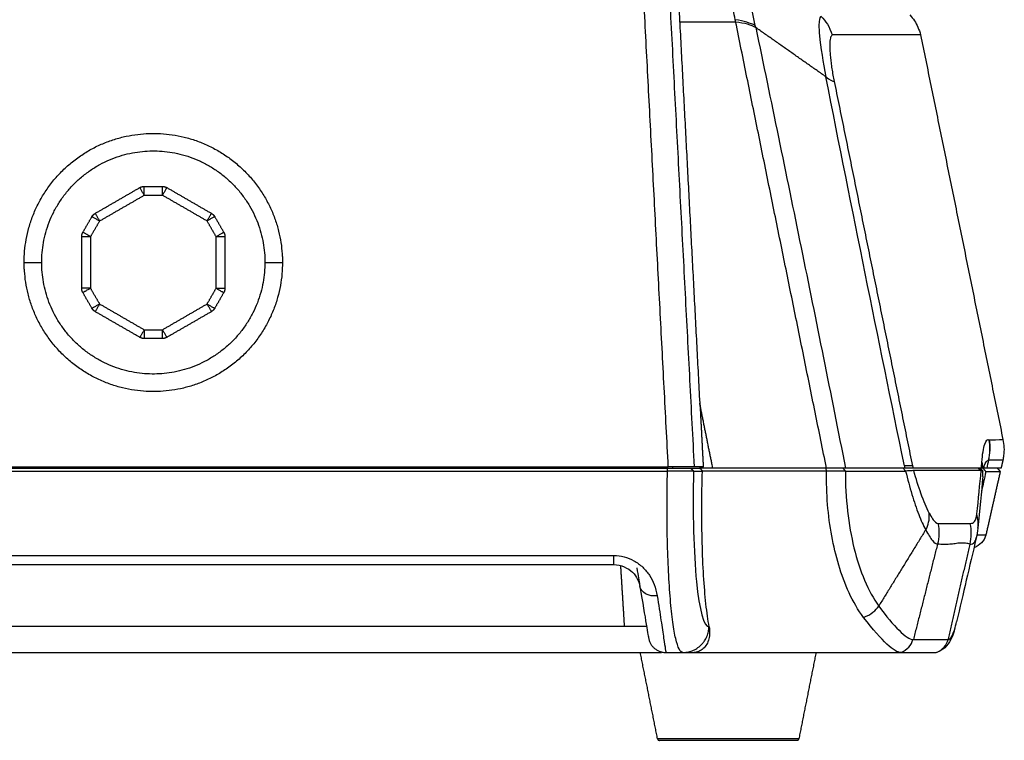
# Model space of a CAD drawing. Header units: millimetres. Extents: x 4946 to 6276, y -4769 to -3439.
# Tile 35 of 195: x 5541 to 5653, y -3813 to -3731. Entities that reach past the tile are written whole.
import ezdxf

# ---------------------------------------------------------------- set-up
doc = ezdxf.new("R2010")
doc.units = ezdxf.units.MM
doc.layers.add('ROXX_NEOmini_FIXTURE', color=7, linetype='Continuous', true_color=0x000000)

msp = doc.modelspace()

# ---------------------------------------------------------------- linework, layer by layer
at = {"layer": 'ROXX_NEOmini_FIXTURE', "color": 18, "lineweight": -3, "true_color": 0x000000}
for points, degree in [([(5618.11, -3781.63), (5613.98, -3702.76), (5609.85, -3623.89)], 2), ([(5615.13, -3781.63), (5611.36, -3709.58), (5607.58, -3637.53)], 2), ([(5542.52, -3642.64), (5528.38, -3712.13), (5514.24, -3781.63)], 2), ([(5615.99, -3722.78), (5617.35, -3748.58), (5618.7, -3774.38)], 2), ([(5622.74, -3730.74), (5622.59, -3729.99), (5622.32, -3728.55), (5622.01, -3726.74), (5621.84, -3725.11), (5621.91, -3723.86), (5622.18, -3723.09), (5622.43, -3722.82), (5622.56, -3722.79)], 3), ([(5616.42, -3730.97), (5619.6, -3730.97), (5622.79, -3730.97)], 2), ([(5622.79, -3730.97), (5622.77, -3730.89), (5622.76, -3730.81), (5622.74, -3730.74)], 3), ([(5625.03, -3731.4), (5624.51, -3731.13), (5623.75, -3730.9), (5622.74, -3730.74)], 3), ([(5622.79, -3730.97), (5623.8, -3731.09), (5624.56, -3731.31), (5625.08, -3731.63)], 3), ([(5633.13, -3781.78), (5627.96, -3756.37), (5622.79, -3730.97)], 2), ([(5632.54, -3730.39), (5633.05, -3730.84), (5633.46, -3731.54), (5633.78, -3732.48)], 3), ([(5625.08, -3731.63), (5625.06, -3731.55), (5625.05, -3731.48), (5625.03, -3731.4)], 3), ([(5633.06, -3737.24), (5629.07, -3734.44), (5625.08, -3731.63)], 2), ([(5633.78, -3732.48), (5633.75, -3732.5), (5633.69, -3732.57), (5633.6, -3732.7), (5633.54, -3732.97), (5633.51, -3733.35), (5633.5, -3733.82), (5633.52, -3734.36), (5633.57, -3734.97), (5633.64, -3735.62), (5633.74, -3736.32), (5633.86, -3737.04), (5633.96, -3737.53), (5634.01, -3737.78)], 3), ([(5638.28, -3732.48), (5636.98, -3732.48), (5635.47, -3732.48), (5633.78, -3732.48)], 3), ([(5641.1, -3732.48), (5640.31, -3732.48), (5639.37, -3732.48), (5638.28, -3732.48)], 3), ([(5642, -3781.52), (5638.97, -3766.78), (5636.11, -3752.65), (5633.06, -3737.24)], 3), ([(5633.06, -3737.24), (5633.51, -3737.56), (5633.83, -3737.73), (5634.01, -3737.78)], 3), ([(5634.01, -3737.78), (5634.01, -3737.78), (5634.01, -3737.78)], 2), ([(5634.01, -3737.78), (5638.46, -3759.66), (5642.91, -3781.54)], 2), ([(5549.91, -3752.79), (5552.45, -3751.32), (5554.99, -3749.85)], 2), ([(5555.49, -3749.72), (5556.52, -3749.72), (5557.56, -3749.72)], 2), ([(5558.06, -3749.85), (5560.6, -3751.32), (5563.14, -3752.79)], 2), ([(5550.41, -3753.65), (5552.95, -3752.19), (5555.49, -3750.72)], 2), ([(5555.49, -3750.72), (5556.52, -3750.72), (5557.56, -3750.72)], 2), ([(5562.64, -3753.65), (5560.1, -3752.19), (5557.56, -3750.72)], 2), ([(5548.51, -3754.94), (5549.02, -3754.05), (5549.54, -3753.15)], 2), ([(5563.51, -3753.15), (5564.02, -3754.05), (5564.54, -3754.94)], 2), ([(5550.41, -3753.65), (5549.89, -3754.55), (5549.37, -3755.44)], 2), ([(5563.67, -3755.44), (5563.16, -3754.55), (5562.64, -3753.65)], 2), ([(5548.37, -3761.31), (5548.37, -3758.38), (5548.37, -3755.44)], 2), ([(5549.37, -3755.44), (5549.37, -3758.38), (5549.37, -3761.31)], 2), ([(5563.67, -3761.31), (5563.67, -3758.38), (5563.67, -3755.44)], 2), ([(5564.67, -3755.44), (5564.67, -3758.38), (5564.67, -3761.31)], 2), ([(5549.37, -3761.31), (5549.89, -3762.21), (5550.41, -3763.1)], 2), ([(5562.64, -3763.1), (5563.16, -3762.21), (5563.67, -3761.31)], 2), ([(5549.54, -3763.6), (5549.02, -3762.71), (5548.51, -3761.81)], 2), ([(5564.54, -3761.81), (5564.02, -3762.71), (5563.51, -3763.6)], 2), ([(5550.41, -3763.1), (5552.95, -3764.57), (5555.49, -3766.04)], 2), ([(5557.56, -3766.04), (5560.1, -3764.57), (5562.64, -3763.1)], 2), ([(5554.99, -3766.9), (5552.45, -3765.44), (5549.91, -3763.97)], 2), ([(5563.14, -3763.97), (5560.6, -3765.44), (5558.06, -3766.9)], 2), ([(5555.49, -3766.04), (5556.52, -3766.04), (5557.56, -3766.04)], 2), ([(5557.56, -3767.04), (5556.52, -3767.04), (5555.49, -3767.04)], 2), ([(5620.19, -3781.78), (5619.44, -3778.08), (5618.7, -3774.38)], 2), ([(5619.14, -3781.63), (5618.95, -3777.99), (5618.76, -3774.35)], 2), ([(5651.58, -3778.53), (5651.74, -3779.34), (5651.74, -3780.13), (5651.56, -3780.9)], 3), ([(5651.56, -3780.9), (5651.77, -3780.14), (5651.8, -3779.35), (5651.68, -3778.55)], 3), ([(5651.68, -3778.55), (5652.72, -3778.55), (5653.21, -3778.55), (5653.21, -3778.54)], 3), ([(5514.24, -3781.63), (5564.69, -3781.63), (5615.13, -3781.63)], 2), ([(5614.69, -3781.62), (5614.7, -3781.7), (5614.7, -3781.78)], 2), ([(5618.11, -3781.63), (5618.06, -3781.63), (5617.8, -3781.63), (5617.16, -3781.63), (5616.3, -3781.63), (5615.57, -3781.63), (5615.13, -3781.63)], 3), ([(5615.64, -3781.78), (5615.64, -3781.7), (5615.64, -3781.63)], 2), ([(5619.14, -3781.63), (5618.63, -3781.63), (5618.11, -3781.63)], 2), ([(5642.91, -3781.54), (5642.74, -3781.51), (5642.44, -3781.5), (5642, -3781.52)], 3), ([(5642, -3781.52), (5642.02, -3781.61), (5642.03, -3781.69), (5642.05, -3781.78)], 3), ([(5642.91, -3781.54), (5642.93, -3781.62), (5642.96, -3781.7), (5642.98, -3781.78)], 3), ([(5650.75, -3781.78), (5650.77, -3781.56), (5650.79, -3781.34), (5650.8, -3781.13)], 3), ([(5650.8, -3781.13), (5650.85, -3781.35), (5650.88, -3781.56), (5650.9, -3781.78)], 3), ([(5651.56, -3780.9), (5651.5, -3781.2), (5651.43, -3781.49), (5651.37, -3781.78)], 3), ([(5653.2, -3780.9), (5653.19, -3780.9), (5652.62, -3780.9), (5651.56, -3780.9)], 3), ([(5514.59, -3781.78), (5564.81, -3781.78), (5615.03, -3781.78)], 2), ([(5514.59, -3782.13), (5564.81, -3782.13), (5615.03, -3782.13)], 2), ([(5616.78, -3802.78), (5616.63, -3802.78), (5616.35, -3802.51), (5615.96, -3801.32), (5615.63, -3799.44), (5615.35, -3796.8), (5615.14, -3793.63), (5615.01, -3790.01), (5614.98, -3786.11), (5615, -3783.45), (5615.03, -3782.13)], 3), ([(5615.03, -3781.78), (5615.29, -3781.78), (5615.79, -3781.78), (5616.51, -3781.78), (5617.09, -3781.78), (5617.5, -3781.78), (5617.63, -3781.78), (5617.66, -3781.78)], 3), ([(5615.03, -3782.13), (5615.03, -3781.96), (5615.03, -3781.78)], 2), ([(5618.01, -3782.14), (5617.97, -3782.14), (5617.82, -3782.14), (5617.35, -3782.14), (5616.69, -3782.14), (5615.9, -3782.14), (5615.32, -3782.13), (5615.03, -3782.13)], 3), ([(5617.66, -3781.78), (5618.18, -3781.78), (5618.69, -3781.78)], 2), ([(5617.66, -3781.78), (5617.84, -3781.96), (5618.01, -3782.14)], 2), ([(5618.01, -3782.14), (5617.89, -3786.81), (5618.14, -3796.07), (5619.18, -3799.86), (5619.75, -3799.86)], 3), ([(5618.01, -3782.14), (5618.51, -3782.13), (5619.01, -3782.13)], 2), ([(5620.19, -3781.78), (5619.44, -3781.78), (5618.69, -3781.78)], 2), ([(5619.01, -3782.13), (5618.91, -3782.01), (5618.8, -3781.89), (5618.69, -3781.78)], 3), ([(5619.78, -3799.86), (5619.64, -3799.1), (5619.4, -3797.35), (5619.13, -3794.12), (5618.97, -3790.36), (5618.92, -3786.27), (5618.97, -3783.52), (5619.01, -3782.13)], 3), ([(5633.14, -3782.12), (5626.08, -3782.12), (5619.01, -3782.13)], 2), ([(5633.13, -3781.78), (5626.66, -3781.78), (5620.19, -3781.78)], 2), ([(5633.14, -3782.12), (5633.14, -3782.08), (5633.11, -3782.01), (5633.09, -3781.89), (5633.07, -3781.82), (5633.06, -3781.78)], 3), ([(5635.29, -3781.78), (5635.13, -3781.78), (5634.77, -3781.78), (5634.06, -3781.78), (5633.46, -3781.78), (5633.13, -3781.78)], 3), ([(5637.36, -3798.79), (5636.72, -3797.94), (5635.62, -3796.03), (5634.46, -3792.84), (5633.68, -3789.55), (5633.19, -3785.97), (5633.13, -3783.41), (5633.14, -3782.12)], 3), ([(5635.28, -3782.13), (5635.14, -3782.12), (5634.79, -3782.12), (5634.06, -3782.12), (5633.47, -3782.12), (5633.14, -3782.12)], 3), ([(5634.99, -3781.78), (5635.14, -3781.95), (5635.28, -3782.13)], 2), ([(5635.28, -3782.13), (5636.05, -3782.13), (5637.57, -3782.13), (5639.85, -3782.13), (5641.37, -3782.13), (5642.13, -3782.13)], 3), ([(5642.05, -3781.78), (5638.67, -3781.78), (5635.29, -3781.78)], 2), ([(5642.13, -3782.13), (5642.03, -3782.01), (5641.94, -3781.89), (5641.84, -3781.78)], 3), ([(5642.98, -3781.78), (5642.93, -3781.78), (5642.79, -3781.78), (5642.49, -3781.78), (5642.21, -3781.78), (5642.05, -3781.78)], 3), ([(5643.06, -3782.06), (5643, -3782.07), (5642.85, -3782.09), (5642.54, -3782.1), (5642.27, -3782.12), (5642.13, -3782.13)], 3), ([(5642.13, -3782.13), (5642.36, -3783.06), (5642.84, -3784.84), (5643.62, -3787.14), (5644.15, -3788.32), (5644.42, -3788.81)], 3), ([(5650.75, -3781.78), (5650.15, -3781.78), (5648.75, -3781.78), (5646.16, -3781.78), (5644.1, -3781.78), (5642.98, -3781.78)], 3), ([(5650.25, -3787.01), (5650.42, -3785.34), (5650.59, -3783.64), (5650.73, -3782.06)], 3), ([(5650.91, -3782.73), (5650.76, -3784.54), (5650.57, -3786.55), (5650.36, -3788.64)], 3), ([(5650.38, -3781.78), (5650.55, -3781.92), (5650.73, -3782.06)], 2), ([(5650.61, -3781.81), (5650.77, -3781.97), (5650.93, -3782.12)], 2), ([(5651.27, -3782.21), (5651.1, -3782.97), (5650.93, -3783.74), (5650.76, -3784.51)], 3), ([(5650.91, -3782.73), (5650.93, -3782.53), (5650.94, -3782.33), (5650.93, -3782.12)], 3), ([(5650.93, -3781.77), (5651.1, -3781.99), (5651.27, -3782.21)], 2), ([(5651.37, -3781.78), (5651.3, -3781.78), (5651.18, -3781.78), (5651.1, -3781.78), (5651.08, -3781.78)], 3), ([(5644.42, -3788.81), (5644.74, -3788.29), (5644.87, -3787.65), (5644.81, -3786.9)], 3), ([(5644.81, -3786.9), (5644.95, -3787.16), (5645.2, -3787.6), (5645.54, -3787.99), (5645.72, -3788.08), (5645.81, -3788.08)], 3), ([(5650.36, -3788.64), (5650.41, -3788.11), (5650.38, -3787.56), (5650.25, -3787.01)], 3), ([(5645.81, -3788.08), (5645.97, -3788.9), (5645.95, -3789.69), (5645.76, -3790.45)], 3), ([(5649.47, -3790.45), (5649.65, -3789.68), (5649.65, -3788.89), (5649.49, -3788.08)], 3), ([(5644.42, -3788.81), (5641.75, -3793.15), (5639.08, -3797.49)], 2), ([(5650.36, -3788.64), (5650.32, -3789.01), (5650.26, -3789.37), (5650.17, -3789.74)], 3), ([(5650.25, -3789.39), (5650.93, -3789.39), (5651.27, -3789.39), (5651.27, -3789.39)], 3), ([(5645.76, -3790.45), (5644.39, -3795.88), (5643.02, -3801.31)], 2), ([(5647.79, -3790.39), (5647.58, -3790.42), (5647.16, -3790.47), (5646.49, -3790.49), (5646.01, -3790.47), (5645.76, -3790.45)], 3), ([(5647.01, -3801.26), (5648.24, -3795.85), (5649.47, -3790.45)], 2), ([(5649.47, -3790.45), (5649.3, -3790.4), (5648.96, -3790.33), (5648.4, -3790.31), (5647.99, -3790.35), (5647.79, -3790.39)], 3), ([(5650.17, -3789.74), (5649.39, -3793.08), (5648.69, -3796.04), (5647.94, -3799.29)], 3), ([(5534.14, -3791.72), (5571.54, -3791.72), (5608.94, -3791.72)], 2), ([(5608.94, -3791.72), (5609.33, -3791.72), (5610.1, -3791.82), (5611.25, -3792.28), (5612.25, -3793.04), (5613.02, -3793.98), (5613.56, -3794.99), (5613.79, -3795.88), (5613.87, -3796.34)], 3), ([(5534.14, -3792.78), (5571.54, -3792.78), (5608.94, -3792.78)], 2), ([(5608.94, -3792.78), (5609.77, -3792.78), (5611.33, -3793.54), (5611.81, -3794.75), (5611.9, -3795.28)], 3), ([(5610.15, -3799.78), (5609.94, -3796.33), (5609.72, -3792.89)], 2), ([(5611.54, -3793.13), (5611.62, -3793.6), (5611.75, -3794.36), (5611.87, -3795.11), (5611.9, -3795.28), (5611.9, -3795.28)], 3), ([(5611.9, -3795.28), (5612.51, -3798.93), (5612.88, -3801.11), (5612.88, -3801.11)], 3), ([(5613.87, -3796.34), (5613.43, -3796.38), (5612.41, -3796.22), (5611.95, -3795.58), (5611.9, -3795.28)], 3), ([(5613.87, -3796.34), (5614.03, -3797.36), (5614.31, -3799.2), (5614.62, -3801.28), (5614.81, -3802.49), (5614.85, -3802.78), (5614.85, -3802.78)], 3), ([(5637.36, -3798.79), (5638.2, -3798.44), (5638.77, -3798.01), (5639.08, -3797.49)], 3), ([(5647.69, -3800.22), (5647.78, -3799.91), (5647.87, -3799.6), (5647.94, -3799.28)], 3), ([(5530.44, -3799.78), (5571.55, -3799.78), (5612.67, -3799.78)], 2), ([(5619.78, -3799.86), (5619.82, -3800.08), (5619.86, -3800.55), (5619.77, -3801.24), (5619.52, -3801.87), (5619.12, -3802.37), (5618.61, -3802.7), (5618.22, -3802.78), (5618.03, -3802.78)], 3), ([(5641.58, -3802.78), (5642.35, -3802.45), (5642.81, -3801.96), (5642.97, -3801.31)], 3), ([(5528.74, -3802.78), (5571.54, -3802.78), (5614.34, -3802.78)], 2), ([(5614.85, -3802.78), (5615.81, -3802.78), (5616.78, -3802.78)], 2), ([(5616.78, -3802.78), (5617.4, -3802.78), (5618.03, -3802.78)], 2), ([(5618.03, -3802.78), (5629.81, -3802.78), (5641.58, -3802.78)], 2)]:
    msp.add_open_spline(points, degree=degree, dxfattribs=at)
for points, knots in [([(5625.03, -3731.4), (5624.93, -3730.89), (5624.72, -3729.85), (5624.37, -3727.88), (5624.19, -3725.77), (5624.57, -3724.32), (5625, -3723.96), (5625.21, -3723.92)], [-12.807954, -12.807954, -12.807954, -12.807954, -11.206959, -9.605966, -6.403978, -3.201991, 0, 0, 0, 0]), ([(5632.54, -3730.39), (5632.41, -3730.4), (5632.24, -3730.77), (5632.31, -3732.97), (5632.74, -3735.62), (5633.06, -3737.24)], [-10.723015, -10.723015, -10.723015, -10.723015, -8.042261, -5.361508, 0, 0, 0, 0]), ([(5625.08, -3731.63), (5626.8, -3739.93), (5630.26, -3756.64), (5633.63, -3773.41), (5635.29, -3781.78)], [0, 0, 0, 0, 25.590312, 51.180626, 51.180626, 51.180626, 51.180626]), ([(5643.84, -3732.48), (5643.85, -3732.48), (5642.93, -3732.48), (5641.14, -3732.48), (5641.1, -3732.48)], [67.302402, 67.302402, 67.302402, 67.302402, 132.530172, 134.174643, 134.174643, 134.174643, 134.174643]), ([(5650.8, -3781.13), (5650.88, -3780.21), (5651.1, -3778.81), (5651.47, -3778.47), (5651.68, -3778.55)], [0, 0, 0, 0, 9.689459, 19.378919, 19.378919, 19.378919, 19.378919]), ([(5651.03, -3781.78), (5651.05, -3781.69), (5651.19, -3781.17), (5651.37, -3780.9), (5651.56, -3780.9)], [0, 0, 0, 0, 1.464141, 10.165653, 10.165653, 10.165653, 10.165653]), ([(5635.28, -3782.13), (5635.27, -3785.21), (5635.8, -3789.82), (5637.4, -3794.68), (5638.48, -3796.65), (5639.08, -3797.49)], [0, 0, 0, 0, 9.386336, 14.203636, 19.020936, 19.020936, 19.020936, 19.020936]), ([(5644.81, -3786.9), (5644.51, -3786.32), (5643.93, -3784.92), (5643.33, -3783.02), (5643.06, -3782.06)], [-7.192164, -7.192164, -7.192164, -7.192164, -3.301712, 0, 0, 0, 0]), ([(5649.49, -3788.08), (5649.68, -3788.08), (5650.01, -3788), (5650.2, -3787.45), (5650.25, -3787.01)], [0, 0, 0, 0, 4.385198, 8.770396, 8.770396, 8.770396, 8.770396]), ([(5645.81, -3788.08), (5646.46, -3788.08), (5647.75, -3788.08), (5648.95, -3788.08), (5649.49, -3788.08)], [0, 0, 0, 0, 13.762603, 27.525221, 27.525221, 27.525221, 27.525221]), ([(5644.42, -3788.81), (5644.7, -3789.32), (5645.21, -3790.17), (5645.6, -3790.45), (5645.76, -3790.45)], [-6.535918, -6.535918, -6.535918, -6.535918, -3.267967, 0, 0, 0, 0]), ([(5649.47, -3790.45), (5649.66, -3790.45), (5649.94, -3790.39), (5650.12, -3789.96), (5650.17, -3789.74)], [-9.52409, -9.52409, -9.52409, -9.52409, -4.762045, -1.791656, -1.791656, -1.791656, -1.791656]), ([(5639.08, -3797.49), (5639.9, -3798.65), (5641.51, -3800.54), (5642.61, -3801.28), (5642.97, -3801.31)], [0, 0, 0, 0, 6.893291, 13.786582, 13.786582, 13.786582, 13.786582]), ([(5641.58, -3802.78), (5641.23, -3802.78), (5640.2, -3802.16), (5638.42, -3800.2), (5637.36, -3798.79)], [0, 0, 0, 0, 7.307502, 14.615004, 14.615004, 14.615004, 14.615004]), ([(5647, -3801.31), (5647.06, -3801.31), (5647.31, -3801.18), (5647.52, -3800.75), (5647.69, -3800.22)], [0, 0, 0, 0, 1.550642, 6.202568, 6.202568, 6.202568, 6.202568]), ([(5643.02, -3801.31), (5643.4, -3801.31), (5644.13, -3801.31), (5645.15, -3801.31), (5645.94, -3801.31), (5646.47, -3801.31), (5646.76, -3801.31), (5646.9, -3801.31), (5646.97, -3801.31)], [0, 0, 0, 0, 7.30684, 14.61368, 21.920519, 25.573939, 27.400649, 29.227359, 29.227359, 29.227359, 29.227359])]:
    msp.add_open_spline(points, degree=3, knots=knots, dxfattribs=at)
at = {"layer": 'ROXX_NEOmini_FIXTURE', "color": 18, "true_color": 0x000000}
for points, knots in [([(5642.63, -3730.2), (5643, -3730.61), (5643.3, -3731.07), (5643.53, -3731.58), (5643.65, -3731.87), (5643.76, -3732.16), (5643.84, -3732.48)], [0.213879, 0.213879, 0.213879, 0.213879, 1.874455, 1.874455, 1.874455, 2.829714, 2.829714, 2.829714, 2.829714]), ([(5642.63, -3730.2), (5643, -3730.61), (5643.3, -3731.07), (5643.53, -3731.58), (5643.65, -3731.87), (5643.76, -3732.16), (5643.84, -3732.48)], [0.213879, 0.213879, 0.213879, 0.213879, 1.874455, 1.874455, 1.874455, 2.829714, 2.829714, 2.829714, 2.829714]), ([(5653.21, -3778.54), (5653.33, -3779.14), (5653.37, -3779.74), (5653.29, -3780.35), (5653.27, -3780.53), (5653.24, -3780.72), (5653.2, -3780.9)], [0.223679, 0.223679, 0.223679, 0.223679, 2.047897, 2.047897, 2.047897, 2.611994, 2.611994, 2.611994, 2.611994]), ([(5653.21, -3778.54), (5653.33, -3779.14), (5653.37, -3779.74), (5653.29, -3780.35), (5653.27, -3780.53), (5653.24, -3780.72), (5653.2, -3780.9)], [0.223679, 0.223679, 0.223679, 0.223679, 2.047897, 2.047897, 2.047897, 2.611994, 2.611994, 2.611994, 2.611994]), ([(5653, -3781.78), (5653, -3781.78), (5652.82, -3781.78), (5652.09, -3781.78), (5651.37, -3781.78)], [-51.337493, -51.337493, -51.337493, -51.337493, -34.224996, 0, 0, 0, 0]), ([(5653, -3781.78), (5653, -3781.78), (5652.82, -3781.78), (5652.09, -3781.78), (5651.37, -3781.78)], [-51.337493, -51.337493, -51.337493, -51.337493, -34.224996, 0, 0, 0, 0]), ([(5651.27, -3789.39), (5651.26, -3789.43), (5651.25, -3789.47), (5651.24, -3789.51), (5651.07, -3790.1), (5650.62, -3790.55), (5649.91, -3790.86)], [0.231632, 0.231632, 0.231632, 0.231632, 0.349398, 0.349398, 0.349398, 2.429322, 2.429322, 2.429322, 2.429322]), ([(5651.27, -3789.39), (5651.26, -3789.43), (5651.25, -3789.47), (5651.24, -3789.51), (5651.07, -3790.1), (5650.62, -3790.55), (5649.91, -3790.86)], [0.231632, 0.231632, 0.231632, 0.231632, 0.349398, 0.349398, 0.349398, 2.429322, 2.429322, 2.429322, 2.429322]), ([(5647.65, -3800.36), (5647.48, -3800.9), (5647.17, -3801.72), (5646.58, -3802.24), (5646.41, -3802.38), (5646.2, -3802.52), (5645.96, -3802.65)], [0.279639, 0.279639, 0.279639, 0.279639, 5.216345, 5.216345, 5.216345, 6.235407, 6.235407, 6.235407, 6.235407]), ([(5647.65, -3800.36), (5647.48, -3800.9), (5647.17, -3801.72), (5646.58, -3802.24), (5646.41, -3802.38), (5646.2, -3802.52), (5645.96, -3802.65)], [0.279639, 0.279639, 0.279639, 0.279639, 5.216345, 5.216345, 5.216345, 6.235407, 6.235407, 6.235407, 6.235407]), ([(5641.63, -3802.78), (5642.01, -3802.78), (5642.73, -3802.78), (5643.76, -3802.78), (5644.57, -3802.78), (5645.1, -3802.78), (5645.4, -3802.78), (5645.55, -3802.78), (5645.62, -3802.78)], [-29.456773, -29.456773, -29.456773, -29.456773, -22.092579, -14.728386, -7.364193, -3.682097, -1.841049, 0, 0, 0, 0]), ([(5641.63, -3802.78), (5642.01, -3802.78), (5642.73, -3802.78), (5643.76, -3802.78), (5644.57, -3802.78), (5645.1, -3802.78), (5645.4, -3802.78), (5645.55, -3802.78), (5645.62, -3802.78)], [-29.456773, -29.456773, -29.456773, -29.456773, -22.092579, -14.728386, -7.364193, -3.682097, -1.841049, 0, 0, 0, 0])]:
    msp.add_open_spline(points, degree=3, knots=knots, dxfattribs=at)
for points, degree in [([(5643.84, -3732.48), (5648.53, -3755.51), (5653.21, -3778.54)], 2), ([(5643.84, -3732.48), (5648.53, -3755.51), (5653.21, -3778.54)], 2), ([(5653.2, -3780.9), (5653.1, -3781.34), (5653, -3781.78)], 2), ([(5653.2, -3780.9), (5653.1, -3781.34), (5653, -3781.78)], 2), ([(5652.9, -3782.21), (5652.09, -3785.8), (5651.27, -3789.39)], 2), ([(5652.9, -3782.21), (5652.09, -3785.8), (5651.27, -3789.39)], 2), ([(5652.55, -3781.77), (5652.67, -3781.92), (5652.79, -3782.06), (5652.91, -3782.21)], 3), ([(5652.55, -3781.77), (5652.67, -3781.92), (5652.79, -3782.06), (5652.91, -3782.21)], 3), ([(5645.62, -3802.78), (5646.37, -3802.45), (5646.82, -3801.96), (5646.97, -3801.31)], 3), ([(5645.62, -3802.78), (5646.37, -3802.45), (5646.82, -3801.96), (5646.97, -3801.31)], 3), ([(5613.91, -3812.62), (5612.93, -3807.7), (5611.94, -3802.78)], 2), ([(5613.91, -3812.62), (5612.93, -3807.7), (5611.94, -3802.78)], 2), ([(5631.94, -3802.78), (5630.96, -3807.7), (5629.98, -3812.62)], 2), ([(5631.94, -3802.78), (5630.96, -3807.7), (5629.98, -3812.62)], 2), ([(5645.74, -3802.75), (5645.71, -3802.76), (5645.68, -3802.77), (5645.65, -3802.78)], 3), ([(5645.74, -3802.75), (5645.71, -3802.76), (5645.68, -3802.77), (5645.65, -3802.78)], 3)]:
    msp.add_open_spline(points, degree=degree, dxfattribs=at)
at = {"layer": 'ROXX_NEOmini_FIXTURE', "color": 18, "lineweight": -3, "true_color": 0x000000}
for points, weights, knots in [([(5541.82, -3758.38), (5541.82, -3744.15), (5556.04, -3743.69), (5570.26, -3743.22), (5571.19, -3757.41)], [1, 0.718629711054, 1, 0.718629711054, 1], [0, 0, 0, 22.607616, 22.607616, 45.215233, 45.215233, 45.215233]), ([(5543.82, -3758.38), (5543.82, -3746.09), (5556.11, -3745.68), (5568.39, -3745.28), (5569.2, -3757.54)], [1, 0.718629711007, 1, 0.718629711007, 1], [-39.0635, -39.0635, -39.0635, -19.53175, -19.53175, 0, 0, 0]), ([(5571.22, -3758.38), (5571.22, -3772.6), (5557.01, -3773.07), (5542.79, -3773.54), (5541.86, -3759.34)], [1, 0.718629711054, 1, 0.718629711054, 1], [0, 0, 0, 22.607616, 22.607616, 45.215233, 45.215233, 45.215233]), ([(5569.22, -3758.38), (5569.22, -3770.67), (5556.94, -3771.07), (5544.66, -3771.47), (5543.85, -3759.21)], [1, 0.718629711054, 1, 0.718629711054, 1], [-39.0635, -39.0635, -39.0635, -19.53175, -19.53175, 0, 0, 0]), ([(5629.98, -3812.62), (5629.98, -3812.62), (5621.94, -3812.62), (5613.91, -3812.62), (5613.91, -3812.62)], [1, 0.707106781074, 1, 0.707106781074, 1], [0.000032, 0.000032, 0.000032, 12.308551, 12.308551, 24.61707, 24.61707, 24.61707])]:
    msp.add_rational_spline(points, weights, degree=2, knots=knots, dxfattribs=at)
for points, weights in [([(5554.99, -3749.85), (5555.22, -3749.72), (5555.49, -3749.72)], [1, 0.965925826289, 1]), ([(5555.49, -3750.72), (5554.99, -3749.85), (5554.99, -3749.85)], [1, 0.707106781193, 1]), ([(5555.49, -3750.72), (5555.49, -3749.72), (5555.49, -3749.72)], [1, 0.707106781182, 1]), ([(5557.56, -3750.72), (5557.56, -3749.72), (5557.56, -3749.72)], [1, 0.707106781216, 1]), ([(5557.56, -3749.72), (5557.82, -3749.72), (5558.06, -3749.85)], [1, 0.965925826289, 1]), ([(5558.06, -3749.85), (5558.06, -3749.85), (5557.56, -3750.72)], [1, 0.707106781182, 1]), ([(5549.54, -3753.15), (5549.67, -3752.92), (5549.91, -3752.79)], [1, 0.96592582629, 1]), ([(5549.54, -3753.15), (5549.54, -3753.15), (5550.41, -3753.65)], [1, 0.707106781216, 1]), ([(5549.91, -3752.79), (5549.91, -3752.79), (5550.41, -3753.65)], [1, 0.707106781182, 1]), ([(5562.64, -3753.65), (5563.14, -3752.79), (5563.14, -3752.79)], [1, 0.707106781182, 1]), ([(5563.51, -3753.15), (5563.51, -3753.15), (5562.64, -3753.65)], [1, 0.707106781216, 1]), ([(5563.14, -3752.79), (5563.37, -3752.92), (5563.51, -3753.15)], [1, 0.96592582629, 1]), ([(5548.37, -3755.44), (5548.37, -3755.17), (5548.51, -3754.94)], [1, 0.965925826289, 1]), ([(5549.37, -3755.44), (5548.37, -3755.44), (5548.37, -3755.44)], [1, 0.707106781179, 1]), ([(5549.37, -3755.44), (5548.51, -3754.94), (5548.51, -3754.94)], [1, 0.707106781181, 1]), ([(5563.67, -3755.44), (5564.54, -3754.94), (5564.54, -3754.94)], [1, 0.707106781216, 1]), ([(5564.67, -3755.44), (5564.67, -3755.44), (5563.67, -3755.44)], [1, 0.707106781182, 1]), ([(5564.54, -3754.94), (5564.67, -3755.17), (5564.67, -3755.44)], [1, 0.965925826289, 1]), ([(5569.2, -3757.54), (5569.22, -3757.96), (5569.22, -3758.38)], [1, 0.999460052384, 1]), ([(5571.19, -3757.41), (5571.22, -3757.89), (5571.22, -3758.38)], [1, 0.999460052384, 1]), ([(5541.82, -3758.38), (5543.82, -3758.38), (5543.82, -3758.38)], [1, 0.707106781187, 1]), ([(5541.86, -3759.34), (5541.82, -3758.86), (5541.82, -3758.38)], [1, 0.999460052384, 1]), ([(5543.85, -3759.21), (5543.82, -3758.79), (5543.82, -3758.38)], [1, 0.999460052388, 1]), ([(5569.22, -3758.38), (5569.22, -3758.38), (5571.22, -3758.38)], [1, 0.707106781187, 1]), ([(5549.37, -3761.31), (5548.37, -3761.31), (5548.37, -3761.31)], [1, 0.707106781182, 1]), ([(5548.51, -3761.81), (5548.37, -3761.58), (5548.37, -3761.31)], [1, 0.965925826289, 1]), ([(5549.37, -3761.31), (5548.51, -3761.81), (5548.51, -3761.81)], [1, 0.707106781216, 1]), ([(5563.67, -3761.31), (5564.54, -3761.81), (5564.54, -3761.81)], [1, 0.707106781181, 1]), ([(5563.67, -3761.31), (5564.67, -3761.31), (5564.67, -3761.31)], [1, 0.707106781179, 1]), ([(5564.67, -3761.31), (5564.67, -3761.58), (5564.54, -3761.81)], [1, 0.965925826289, 1]), ([(5550.41, -3763.1), (5549.54, -3763.6), (5549.54, -3763.6)], [1, 0.70710678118, 1]), ([(5549.91, -3763.97), (5549.67, -3763.83), (5549.54, -3763.6)], [1, 0.965925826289, 1]), ([(5550.41, -3763.1), (5549.91, -3763.97), (5549.91, -3763.97)], [1, 0.707106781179, 1]), ([(5562.64, -3763.1), (5563.14, -3763.97), (5563.14, -3763.97)], [1, 0.707106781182, 1]), ([(5562.64, -3763.1), (5563.51, -3763.6), (5563.51, -3763.6)], [1, 0.707106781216, 1]), ([(5563.51, -3763.6), (5563.37, -3763.83), (5563.14, -3763.97)], [1, 0.965925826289, 1]), ([(5555.49, -3766.04), (5554.99, -3766.9), (5554.99, -3766.9)], [1, 0.707106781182, 1]), ([(5555.49, -3767.04), (5555.22, -3767.04), (5554.99, -3766.9)], [1, 0.965925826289, 1]), ([(5555.49, -3766.04), (5555.49, -3767.04), (5555.49, -3767.04)], [1, 0.707106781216, 1]), ([(5557.56, -3766.04), (5558.06, -3766.9), (5558.06, -3766.9)], [1, 0.707106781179, 1]), ([(5557.56, -3767.04), (5557.56, -3767.04), (5557.56, -3766.04)], [1, 0.70710678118, 1]), ([(5558.06, -3766.9), (5557.82, -3767.04), (5557.56, -3767.04)], [1, 0.965925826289, 1]), ([(5650.73, -3782.06), (5648.01, -3782.06), (5643.06, -3782.06)], [1, 0.99932163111, 1]), ([(5650.93, -3782.12), (5650.88, -3782.09), (5650.73, -3782.06)], [1, 0.99959295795, 1]), ([(5650.75, -3781.77), (5650.82, -3781.77), (5650.93, -3781.77)], [0.999785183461, 0.999844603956, 1]), ([(5650.93, -3781.77), (5651, -3781.77), (5651.08, -3781.77)], [1, 0.999975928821, 0.999954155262]), ([(5652.91, -3782.21), (5652.91, -3782.21), (5651.27, -3782.21)], [1, 0.999493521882, 1]), ([(5608.94, -3792.78), (5608.94, -3792.78), (5608.94, -3791.72)], [1, 0.858395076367, 1]), ([(5616.78, -3802.78), (5619.68, -3802.78), (5619.75, -3799.86)], [1, 0.716301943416, 1]), ([(5612.88, -3801.11), (5613.16, -3802.78), (5614.85, -3802.78)], [1, 0.763232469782, 1])]:
    msp.add_rational_spline(points, weights, degree=2, dxfattribs=at)
at = {"layer": 'ROXX_NEOmini_FIXTURE', "color": 18, "true_color": 0x000000}
for points in [[(5613.91, -3812.62), (5613.94, -3812.78), (5614.11, -3812.78)], [(5613.91, -3812.62), (5613.94, -3812.78), (5614.11, -3812.78)], [(5629.78, -3812.78), (5629.94, -3812.78), (5629.98, -3812.62)], [(5629.78, -3812.78), (5629.94, -3812.78), (5629.98, -3812.62)]]:
    msp.add_rational_spline(points, [1, 0.773342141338, 1], degree=2, dxfattribs=at)
msp.add_rational_spline([(5629.78, -3812.78), (5629.78, -3812.78), (5621.94, -3812.78), (5614.11, -3812.78), (5614.11, -3812.78)], [1, 0.707106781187, 1, 0.707106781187, 1], degree=2, knots=[0.000032, 0.000032, 0.000032, 12.308551, 12.308551, 24.61707, 24.61707, 24.61707], dxfattribs=at)
msp.add_rational_spline([(5629.78, -3812.78), (5629.78, -3812.78), (5621.94, -3812.78), (5614.11, -3812.78), (5614.11, -3812.78)], [1, 0.707106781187, 1, 0.707106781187, 1], degree=2, knots=[0.000032, 0.000032, 0.000032, 12.308551, 12.308551, 24.61707, 24.61707, 24.61707], dxfattribs=at)

doc.saveas('drawing.dxf')
